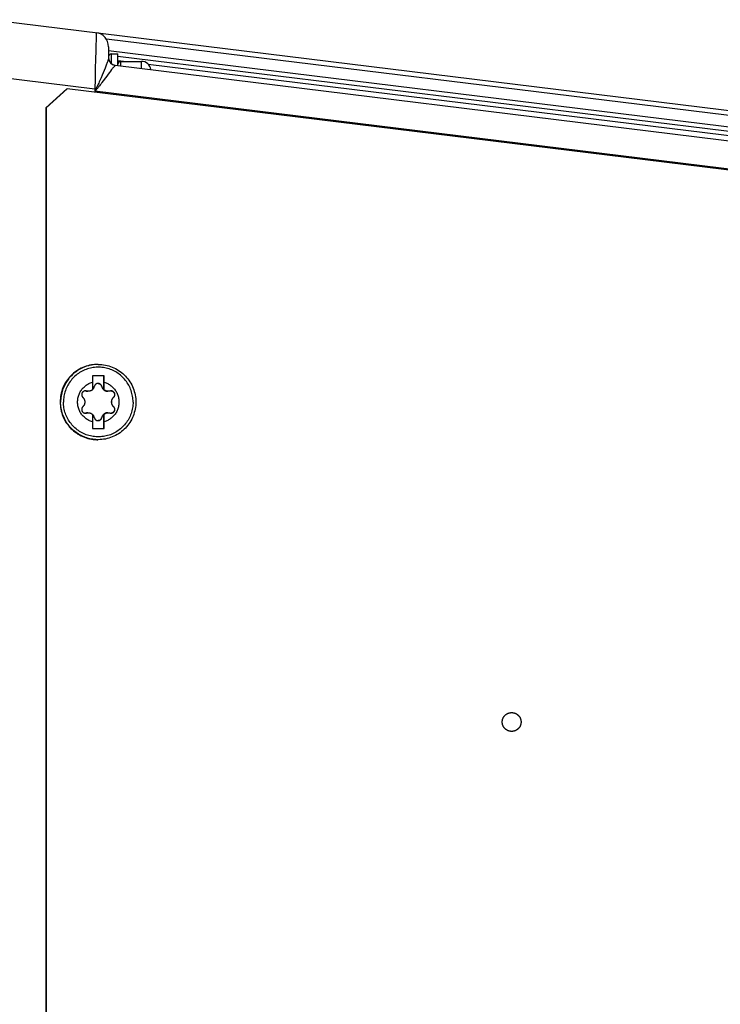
# Model space of a CAD drawing. Extents: x 0 to 594, y 0 to 420.
# Tile 41 of 103: x 279 to 293, y 365 to 386. Entities that reach past the tile are written whole.
import ezdxf

# ---------------------------------------------------------------- set-up
doc = ezdxf.new("R2010")
doc.units = 0
doc.header["$LTSCALE"] = 32.67
doc.layers.get('0').update_dxf_attribs({"linetype": 'CONTINUOUS'})
doc.layers.add('DATUM_AXIS', color=7, linetype='CONTINUOUS')

msp = doc.modelspace()

# ---------------------------------------------------------------- linework, layer by layer
at = {"color": 7, "linetype": 'CONTINUOUS'}
for p, q in [((277.983, 385.895), (305.93, 382.463)), ((280.493, 385.321), (280.493, 385.085)), ((280.493, 385.148), (280.506, 385.146)), ((280.693, 385.123), (304.093, 382.25)), ((280.634, 384.926), (304.093, 382.046))]:
    msp.add_line(p, q, dxfattribs=at)
at = {"color": 9, "linetype": 'CONTINUOUS'}
for p, q in [((280.228, 385.458), (280.225, 385.357)), ((280.229, 385.536), (280.228, 385.458)), ((280.23, 385.578), (280.229, 385.536)), ((280.23, 385.598), (280.23, 385.578)), ((304.005, 382.59), (280.446, 385.483)), ((280.225, 385.357), (280.222, 385.235)), ((280.217, 385.057), (280.211, 384.857)), ((280.222, 385.235), (280.217, 385.057)), ((280.493, 385.24), (304.005, 382.353)), ((280.211, 384.857), (280.205, 384.641)), ((280.42, 384.865), (280.401, 384.818)), ((280.558, 384.833), (280.536, 384.804)), ((280.614, 384.903), (280.602, 384.888)), ((280.63, 384.921), (280.614, 384.903)), ((280.634, 384.926), (280.634, 384.926)), ((280.693, 385.031), (280.875, 385.009)), ((281.332, 384.953), (304.093, 382.158)), ((280.198, 384.416), (278.036, 384.682)), ((280.205, 384.641), (280.198, 384.416)), ((280.357, 384.715), (280.333, 384.659)), ((280.453, 384.695), (280.351, 384.557)), ((280.38, 384.768), (280.357, 384.715)), ((280.401, 384.818), (280.38, 384.768)), ((280.483, 384.735), (280.453, 384.695)), ((280.511, 384.772), (280.483, 384.735)), ((280.536, 384.804), (280.511, 384.772)), ((280.221, 384.416), (280.198, 384.377)), ((280.198, 384.416), (280.198, 384.377)), ((280.221, 384.416), (280.198, 384.416)), ((280.221, 384.416), (280.231, 384.407)), ((280.231, 384.407), (280.198, 384.377)), ((304.093, 381.443), (280.198, 384.377))]:
    msp.add_line(p, q, dxfattribs=at)
for points in [[(280.23, 385.619), (280.23, 385.618), (280.23, 385.616), (280.23, 385.611), (280.23, 385.605), (280.23, 385.598)], [(280.493, 385.085), (280.493, 385.078), (280.492, 385.07), (280.49, 385.061), (280.488, 385.05), (280.484, 385.039), (280.481, 385.026), (280.476, 385.013), (280.471, 384.998), (280.465, 384.982), (280.459, 384.965), (280.452, 384.947), (280.445, 384.928), (280.437, 384.908), (280.429, 384.887), (280.42, 384.865)], [(280.493, 385.085), (280.494, 385.075), (280.495, 385.065), (280.496, 385.055), (280.498, 385.045), (280.501, 385.035), (280.505, 385.026), (280.509, 385.017), (280.513, 385.008), (280.518, 384.999), (280.524, 384.991), (280.53, 384.983), (280.537, 384.975), (280.544, 384.968), (280.552, 384.962), (280.559, 384.955), (280.568, 384.95), (280.577, 384.945), (280.585, 384.94), (280.595, 384.936), (280.604, 384.933), (280.614, 384.93), (280.624, 384.928), (280.634, 384.926)], [(280.602, 384.888), (280.595, 384.879), (280.587, 384.869), (280.578, 384.858), (280.558, 384.833)], [(280.634, 384.926), (280.633, 384.925), (280.632, 384.924), (280.63, 384.921)], [(280.333, 384.659), (280.308, 384.601), (280.295, 384.572), (280.283, 384.545), (280.273, 384.521), (280.263, 384.5), (280.254, 384.482), (280.247, 384.466), (280.239, 384.451), (280.233, 384.438), (280.227, 384.426), (280.221, 384.416)], [(280.351, 384.557), (280.333, 384.533), (280.317, 384.511), (280.302, 384.492), (280.289, 384.475), (280.277, 384.46), (280.266, 384.446), (280.256, 384.434), (280.247, 384.424), (280.239, 384.415), (280.231, 384.407)]]:
    msp.add_lwpolyline(points, dxfattribs=at)
at = {"color": 7, "linetype": 'CONTINUOUS'}
for centre, radius, start, end in [((280.193, 385.321), 0.3, 0, 83), ((280.653, 385.085), 0.16, 180, 263)]:
    msp.add_arc(centre, radius, start, end, dxfattribs=at)
at = {"layer": 'DATUM_AXIS', "color": 7, "linetype": 'CONTINUOUS'}
for p, q in [((280.493, 385.109), (280.493, 385.085)), ((280.553, 385.169), (280.693, 385.169)), ((280.693, 384.919), (280.693, 385.169)), ((280.753, 385.009), (281.193, 385.009)), ((279.157, 384.025), (279.606, 384.422)), ((279.613, 384.422), (279.164, 384.025)), ((279.606, 384.422), (279.613, 384.422)), ((303.309, 381.512), (279.613, 384.422)), ((279.157, 384.025), (279.157, 326.313)), ((279.157, 384.025), (279.164, 384.025)), ((279.164, 384.025), (279.164, 326.313)), ((280.274, 378.569), (280.264, 378.569)), ((280.15, 378.329), (280.15, 378.191)), ((280.4, 378.329), (280.15, 378.329)), ((280.394, 378.028), (280.394, 378.329)), ((280.399, 378.114), (280.4, 378.191)), ((280.4, 378.191), (280.4, 378.329)), ((280.149, 378.031), (280.151, 378.033)), ((280.394, 378.028), (280.399, 378.028)), ((280.399, 378.028), (280.399, 378.114)), ((280.149, 377.51), (280.15, 377.347)), ((280.151, 377.505), (280.149, 377.507)), ((280.394, 377.209), (280.394, 377.51)), ((280.394, 377.51), (280.399, 377.51)), ((280.399, 377.432), (280.399, 377.51)), ((280.15, 377.347), (280.15, 377.209)), ((280.4, 377.347), (280.399, 377.432)), ((280.4, 377.209), (280.4, 377.347)), ((280.15, 377.209), (280.4, 377.209)), ((280.274, 376.969), (280.264, 376.969))]:
    msp.add_line(p, q, dxfattribs=at)
at = {"layer": 'DATUM_AXIS', "color": 9, "linetype": 'CONTINUOUS'}
for p, q in [((280.553, 384.96), (280.553, 385.169)), ((280.753, 384.912), (280.753, 385.009)), ((281.193, 384.858), (281.193, 385.009)), ((280.023, 378.003), (280.017, 378.003)), ((280.346, 378.104), (280.345, 378.104)), ((280.602, 377.87), (280.596, 377.87)), ((280.023, 377.535), (280.017, 377.535)), ((280.602, 377.668), (280.596, 377.668)), ((280.346, 377.434), (280.345, 377.434))]:
    msp.add_line(p, q, dxfattribs=at)
at = {"layer": 'DATUM_AXIS', "color": 7, "linetype": 'CONTINUOUS'}
for points in [[(280.264, 378.569), (280.244, 378.569), (280.206, 378.567), (280.167, 378.563), (280.129, 378.557), (280.091, 378.55), (280.054, 378.541), (280.017, 378.53), (279.98, 378.517), (279.944, 378.502), (279.909, 378.486), (279.875, 378.468), (279.842, 378.448), (279.809, 378.427), (279.778, 378.405), (279.748, 378.38), (279.719, 378.355), (279.691, 378.328), (279.665, 378.299), (279.64, 378.27), (279.617, 378.239), (279.595, 378.207), (279.574, 378.174), (279.556, 378.141), (279.538, 378.106), (279.523, 378.071), (279.509, 378.034), (279.497, 377.998), (279.487, 377.96), (279.479, 377.923), (279.472, 377.884), (279.468, 377.846), (279.465, 377.808), (279.464, 377.769)], [(280.274, 378.569), (280.312, 378.568), (280.35, 378.565), (280.387, 378.561), (280.425, 378.554), (280.462, 378.546), (280.499, 378.537), (280.535, 378.525), (280.571, 378.512), (280.606, 378.497), (280.64, 378.48), (280.674, 378.462), (280.706, 378.442), (280.738, 378.421), (280.768, 378.398), (280.797, 378.374), (280.826, 378.348), (280.852, 378.321), (280.878, 378.293), (280.902, 378.263), (280.925, 378.233), (280.946, 378.201), (280.966, 378.169), (280.985, 378.135), (281.001, 378.101), (281.016, 378.066), (281.029, 378.031), (281.041, 377.994), (281.051, 377.958), (281.059, 377.92), (281.065, 377.883), (281.07, 377.845), (281.073, 377.807), (281.073, 377.769)], [(280.15, 377.347), (280.13, 377.353), (280.11, 377.361), (280.091, 377.369), (280.072, 377.378), (280.054, 377.388), (280.036, 377.399), (280.019, 377.411), (280.002, 377.424), (279.986, 377.437), (279.971, 377.451), (279.956, 377.466), (279.942, 377.481), (279.928, 377.497), (279.916, 377.514), (279.904, 377.531), (279.893, 377.549), (279.883, 377.568), (279.874, 377.586), (279.866, 377.606), (279.859, 377.625), (279.852, 377.645), (279.847, 377.665), (279.843, 377.686), (279.839, 377.706), (279.837, 377.727), (279.835, 377.748), (279.835, 377.769), (279.835, 377.79), (279.837, 377.811), (279.839, 377.831), (279.843, 377.852), (279.847, 377.872), (279.852, 377.893), (279.859, 377.913), (279.866, 377.932), (279.874, 377.951), (279.883, 377.97), (279.893, 377.989), (279.904, 378.006), (279.916, 378.024), (279.928, 378.04), (279.942, 378.057), (279.956, 378.072), (279.971, 378.087), (279.986, 378.101), (280.002, 378.114), (280.019, 378.127), (280.036, 378.139), (280.054, 378.15), (280.072, 378.16), (280.091, 378.169), (280.11, 378.177), (280.13, 378.184), (280.15, 378.191)], [(280.15, 378.191), (280.149, 378.159), (280.149, 378.028)], [(280.269, 378.164), (280.267, 378.164), (280.261, 378.163), (280.255, 378.163), (280.25, 378.161), (280.244, 378.16), (280.239, 378.158), (280.234, 378.155), (280.229, 378.153), (280.224, 378.15), (280.219, 378.146), (280.215, 378.142), (280.211, 378.138), (280.207, 378.134), (280.204, 378.129), (280.201, 378.125), (280.198, 378.12), (280.196, 378.114), (280.194, 378.109), (280.193, 378.104)], [(280.346, 378.104), (280.345, 378.109), (280.343, 378.114), (280.34, 378.12), (280.338, 378.125), (280.335, 378.129), (280.331, 378.134), (280.328, 378.138), (280.324, 378.142), (280.319, 378.146), (280.315, 378.15), (280.31, 378.153), (280.305, 378.155), (280.3, 378.158), (280.295, 378.16), (280.289, 378.161), (280.284, 378.163), (280.278, 378.163), (280.272, 378.164), (280.269, 378.164)], [(280.269, 378.164), (280.274, 378.164), (280.279, 378.163), (280.284, 378.162), (280.29, 378.161), (280.295, 378.159), (280.3, 378.158), (280.305, 378.155), (280.309, 378.153), (280.314, 378.15), (280.318, 378.146), (280.322, 378.143), (280.326, 378.139), (280.33, 378.135), (280.333, 378.13), (280.336, 378.125), (280.339, 378.12), (280.341, 378.115), (280.343, 378.109), (280.345, 378.104)], [(280.4, 378.191), (280.419, 378.184), (280.439, 378.177), (280.458, 378.169), (280.477, 378.16), (280.495, 378.15), (280.513, 378.139), (280.53, 378.127), (280.547, 378.114), (280.563, 378.101), (280.579, 378.087), (280.593, 378.072), (280.607, 378.057), (280.621, 378.04), (280.633, 378.024), (280.645, 378.006), (280.656, 377.989), (280.666, 377.97), (280.675, 377.951), (280.683, 377.932), (280.69, 377.913), (280.697, 377.893), (280.702, 377.872), (280.707, 377.852), (280.71, 377.831), (280.713, 377.811), (280.714, 377.79), (280.715, 377.769), (280.714, 377.748), (280.713, 377.727), (280.71, 377.706), (280.707, 377.686), (280.702, 377.665), (280.697, 377.645), (280.69, 377.625), (280.683, 377.606), (280.675, 377.586), (280.666, 377.568), (280.656, 377.549), (280.645, 377.531), (280.633, 377.514), (280.621, 377.497), (280.607, 377.481), (280.593, 377.466), (280.579, 377.451), (280.563, 377.437), (280.547, 377.424), (280.53, 377.411), (280.513, 377.399), (280.495, 377.388), (280.477, 377.378), (280.458, 377.369), (280.439, 377.361), (280.419, 377.353), (280.4, 377.347)], [(280, 378.006), (280, 378.006), (279.994, 378.006), (279.988, 378.005), (279.982, 378.004), (279.977, 378.002), (279.972, 378), (279.966, 377.998), (279.961, 377.996), (279.957, 377.993), (279.952, 377.989), (279.948, 377.986), (279.944, 377.982), (279.94, 377.978), (279.937, 377.973), (279.934, 377.969), (279.931, 377.964), (279.928, 377.959), (279.926, 377.954), (279.925, 377.949), (279.923, 377.943), (279.922, 377.938), (279.922, 377.932), (279.922, 377.927), (279.922, 377.921), (279.922, 377.915), (279.923, 377.91), (279.925, 377.904), (279.927, 377.899), (279.929, 377.893), (279.932, 377.888), (279.935, 377.883), (279.938, 377.878), (279.942, 377.874), (279.946, 377.87)], [(280, 378.006), (280.005, 378.005), (280.011, 378.004), (280.017, 378.003)], [(280.023, 378.003), (280.017, 378.004), (280.011, 378.005), (280.005, 378.006), (280, 378.006)], [(280.017, 378.003), (280.025, 378.001), (280.032, 377.999), (280.039, 377.998), (280.046, 377.997), (280.053, 377.997), (280.056, 377.997)], [(280.062, 377.997), (280.056, 377.997), (280.05, 377.998), (280.043, 377.998), (280.037, 377.999), (280.03, 378.001), (280.023, 378.003)], [(280.149, 378.028), (280.144, 378.024), (280.139, 378.02), (280.133, 378.017), (280.128, 378.014), (280.122, 378.011), (280.117, 378.008), (280.111, 378.006), (280.105, 378.004), (280.099, 378.002), (280.093, 378.001), (280.087, 377.999), (280.081, 377.998), (280.075, 377.998), (280.069, 377.997), (280.063, 377.997), (280.062, 377.997)], [(280.151, 378.033), (280.157, 378.039), (280.162, 378.045), (280.168, 378.051), (280.173, 378.058), (280.177, 378.065), (280.181, 378.072), (280.185, 378.08), (280.188, 378.088), (280.19, 378.096), (280.193, 378.104)], [(280.345, 378.104), (280.347, 378.096), (280.349, 378.088), (280.352, 378.082), (280.355, 378.075), (280.358, 378.069), (280.361, 378.063), (280.365, 378.058), (280.368, 378.053), (280.372, 378.048), (280.376, 378.044), (280.38, 378.039), (280.384, 378.035), (280.389, 378.031), (280.393, 378.027), (280.398, 378.024), (280.403, 378.02), (280.407, 378.017), (280.413, 378.014), (280.418, 378.012), (280.423, 378.009), (280.428, 378.007), (280.434, 378.005), (280.44, 378.003), (280.445, 378.001), (280.451, 378), (280.457, 377.999), (280.463, 377.998), (280.47, 377.997), (280.476, 377.997), (280.48, 377.997)], [(280.346, 378.104), (280.348, 378.096), (280.351, 378.088), (280.354, 378.08), (280.358, 378.072), (280.362, 378.065), (280.366, 378.058), (280.371, 378.051), (280.376, 378.045), (280.382, 378.039), (280.388, 378.033), (280.394, 378.028)], [(280.486, 377.997), (280.485, 377.997), (280.478, 377.997), (280.472, 377.998), (280.466, 377.998), (280.46, 377.999), (280.454, 378.001), (280.448, 378.002), (280.442, 378.004), (280.436, 378.006), (280.43, 378.008), (280.425, 378.011), (280.419, 378.014), (280.414, 378.017), (280.409, 378.02), (280.403, 378.024), (280.399, 378.028)], [(280.525, 378.003), (280.518, 378.001), (280.511, 377.999), (280.504, 377.998), (280.498, 377.998), (280.491, 377.997), (280.486, 377.997)], [(280.548, 378.006), (280.543, 378.006), (280.537, 378.005), (280.531, 378.004), (280.525, 378.003)], [(280.602, 377.87), (280.606, 377.874), (280.61, 377.878), (280.613, 377.883), (280.616, 377.888), (280.619, 377.893), (280.621, 377.899), (280.623, 377.904), (280.625, 377.91), (280.626, 377.915), (280.627, 377.921), (280.627, 377.927), (280.627, 377.932), (280.626, 377.938), (280.625, 377.943), (280.624, 377.949), (280.622, 377.954), (280.62, 377.959), (280.618, 377.964), (280.615, 377.969), (280.612, 377.973), (280.608, 377.978), (280.605, 377.982), (280.601, 377.986), (280.596, 377.989), (280.592, 377.993), (280.587, 377.996), (280.582, 377.998), (280.577, 378), (280.571, 378.002), (280.566, 378.004), (280.56, 378.005), (280.554, 378.006), (280.549, 378.006), (280.548, 378.006)], [(280.549, 378.006), (280.554, 378.005), (280.56, 378.004), (280.565, 378.002), (280.571, 378.001), (280.576, 377.998), (280.581, 377.996), (280.585, 377.993), (280.59, 377.99), (280.594, 377.987), (280.598, 377.983), (280.601, 377.979), (280.605, 377.975), (280.608, 377.971), (280.611, 377.966), (280.613, 377.962), (280.615, 377.957), (280.617, 377.952), (280.619, 377.947), (280.62, 377.942), (280.621, 377.936), (280.621, 377.931), (280.621, 377.926), (280.621, 377.92), (280.62, 377.915), (280.619, 377.909), (280.618, 377.904), (280.616, 377.898), (280.613, 377.893), (280.611, 377.888), (280.608, 377.883), (280.604, 377.879), (280.6, 377.874), (280.596, 377.87)], [(279.464, 377.769), (279.465, 377.73), (279.468, 377.692), (279.472, 377.653), (279.479, 377.615), (279.487, 377.577), (279.497, 377.54), (279.509, 377.503), (279.523, 377.467), (279.538, 377.432), (279.556, 377.397), (279.574, 377.363), (279.595, 377.33), (279.617, 377.299), (279.64, 377.268), (279.665, 377.238), (279.691, 377.21), (279.719, 377.183), (279.748, 377.157), (279.778, 377.133), (279.809, 377.111), (279.842, 377.089), (279.875, 377.07), (279.909, 377.052), (279.944, 377.035), (279.98, 377.021), (280.017, 377.008), (280.054, 376.997), (280.091, 376.988), (280.129, 376.98), (280.167, 376.975), (280.206, 376.971), (280.244, 376.969), (280.264, 376.969)], [(279.946, 377.87), (279.951, 377.864), (279.956, 377.859), (279.961, 377.853), (279.965, 377.847), (279.968, 377.842), (279.972, 377.836), (279.975, 377.83), (279.977, 377.824), (279.98, 377.818), (279.982, 377.813), (279.983, 377.806), (279.985, 377.8), (279.986, 377.794), (279.987, 377.788), (279.988, 377.782), (279.988, 377.775), (279.989, 377.769), (279.988, 377.763), (279.988, 377.756), (279.987, 377.75), (279.986, 377.744), (279.985, 377.737), (279.983, 377.731), (279.982, 377.725), (279.98, 377.719), (279.977, 377.713), (279.975, 377.708), (279.972, 377.702), (279.968, 377.696), (279.965, 377.69), (279.961, 377.685), (279.956, 377.679), (279.951, 377.674), (279.946, 377.668)], [(281.073, 377.769), (281.073, 377.731), (281.07, 377.693), (281.065, 377.655), (281.059, 377.618), (281.051, 377.58), (281.041, 377.544), (281.029, 377.507), (281.016, 377.472), (281.001, 377.437), (280.985, 377.402), (280.966, 377.369), (280.946, 377.336), (280.925, 377.305), (280.902, 377.274), (280.878, 377.245), (280.852, 377.217), (280.826, 377.19), (280.797, 377.164), (280.768, 377.14), (280.738, 377.117), (280.706, 377.096), (280.674, 377.076), (280.64, 377.058), (280.606, 377.041), (280.571, 377.026), (280.535, 377.013), (280.499, 377.001), (280.462, 376.991), (280.425, 376.983), (280.387, 376.977), (280.35, 376.973), (280.312, 376.97), (280.274, 376.969)], [(280.596, 377.87), (280.591, 377.864), (280.586, 377.859), (280.581, 377.853), (280.577, 377.848), (280.574, 377.842), (280.57, 377.837), (280.568, 377.831), (280.565, 377.826), (280.562, 377.82), (280.56, 377.815), (280.559, 377.809), (280.557, 377.804), (280.556, 377.798), (280.554, 377.792), (280.554, 377.786), (280.553, 377.781), (280.553, 377.775), (280.552, 377.769)], [(280.552, 377.769), (280.553, 377.763), (280.553, 377.757), (280.554, 377.751), (280.554, 377.746), (280.556, 377.74), (280.557, 377.734), (280.559, 377.729), (280.56, 377.723), (280.562, 377.717), (280.565, 377.712), (280.568, 377.706), (280.57, 377.701), (280.574, 377.695), (280.577, 377.69), (280.581, 377.684), (280.586, 377.679), (280.591, 377.674), (280.596, 377.668)], [(280.602, 377.668), (280.597, 377.674), (280.592, 377.679), (280.587, 377.685), (280.583, 377.69), (280.579, 377.696), (280.576, 377.702), (280.573, 377.708), (280.57, 377.713), (280.568, 377.719), (280.566, 377.725), (280.564, 377.731), (280.562, 377.737), (280.561, 377.744), (280.56, 377.75), (280.559, 377.756), (280.559, 377.763), (280.559, 377.769), (280.559, 377.775), (280.559, 377.782), (280.56, 377.788), (280.561, 377.794), (280.562, 377.8), (280.564, 377.806), (280.566, 377.813), (280.568, 377.818), (280.57, 377.824), (280.573, 377.83), (280.576, 377.836), (280.579, 377.842), (280.583, 377.847), (280.587, 377.853), (280.592, 377.859), (280.597, 377.864), (280.602, 377.87)], [(279.946, 377.668), (279.942, 377.664), (279.938, 377.659), (279.935, 377.655), (279.932, 377.65), (279.929, 377.644), (279.927, 377.639), (279.925, 377.634), (279.923, 377.628), (279.922, 377.623), (279.922, 377.617), (279.922, 377.611), (279.922, 377.606), (279.922, 377.6), (279.923, 377.595), (279.925, 377.589), (279.926, 377.584), (279.928, 377.579), (279.931, 377.574), (279.934, 377.569), (279.937, 377.564), (279.94, 377.56), (279.944, 377.556), (279.948, 377.552), (279.952, 377.549), (279.957, 377.545), (279.961, 377.542), (279.966, 377.54), (279.972, 377.537), (279.977, 377.536), (279.982, 377.534), (279.988, 377.533), (279.994, 377.532), (280, 377.532), (280, 377.532)], [(280.017, 377.535), (280.011, 377.534), (280.005, 377.533), (280, 377.532)], [(280, 377.532), (280.005, 377.532), (280.011, 377.533), (280.017, 377.534), (280.023, 377.535)], [(280.056, 377.541), (280.053, 377.541), (280.046, 377.54), (280.039, 377.54), (280.032, 377.539), (280.025, 377.537), (280.017, 377.535)], [(280.023, 377.535), (280.03, 377.537), (280.037, 377.538), (280.043, 377.54), (280.05, 377.54), (280.056, 377.541), (280.062, 377.541)], [(280.062, 377.541), (280.063, 377.541), (280.069, 377.541), (280.075, 377.54), (280.081, 377.539), (280.087, 377.538), (280.093, 377.537), (280.099, 377.536), (280.105, 377.534), (280.111, 377.532), (280.117, 377.529), (280.122, 377.527), (280.128, 377.524), (280.133, 377.521), (280.139, 377.517), (280.144, 377.514), (280.149, 377.51)], [(280.193, 377.434), (280.19, 377.442), (280.188, 377.45), (280.185, 377.458), (280.181, 377.465), (280.177, 377.473), (280.173, 377.48), (280.168, 377.486), (280.162, 377.493), (280.157, 377.499), (280.151, 377.505)], [(280.48, 377.541), (280.476, 377.541), (280.47, 377.54), (280.463, 377.54), (280.457, 377.539), (280.451, 377.538), (280.445, 377.536), (280.44, 377.535), (280.434, 377.533), (280.428, 377.531), (280.423, 377.529), (280.418, 377.526), (280.413, 377.524), (280.407, 377.521), (280.403, 377.517), (280.398, 377.514), (280.393, 377.511), (280.389, 377.507), (280.384, 377.503), (280.38, 377.499), (280.376, 377.494), (280.372, 377.49), (280.368, 377.485), (280.365, 377.48), (280.361, 377.474), (280.358, 377.469), (280.355, 377.463), (280.352, 377.456), (280.349, 377.449), (280.347, 377.442), (280.345, 377.434)], [(280.394, 377.51), (280.388, 377.505), (280.382, 377.499), (280.376, 377.493), (280.371, 377.486), (280.366, 377.48), (280.362, 377.473), (280.358, 377.465), (280.354, 377.458), (280.351, 377.45), (280.348, 377.442), (280.346, 377.434)], [(280.399, 377.51), (280.403, 377.514), (280.409, 377.517), (280.414, 377.521), (280.419, 377.524), (280.425, 377.527), (280.431, 377.529), (280.436, 377.532), (280.442, 377.534), (280.448, 377.536), (280.454, 377.537), (280.46, 377.538), (280.466, 377.539), (280.472, 377.54), (280.479, 377.541), (280.485, 377.541), (280.486, 377.541)], [(280.486, 377.541), (280.491, 377.541), (280.498, 377.54), (280.504, 377.54), (280.511, 377.538), (280.518, 377.537), (280.525, 377.535)], [(280.525, 377.535), (280.531, 377.534), (280.537, 377.533), (280.543, 377.532), (280.548, 377.532)], [(280.548, 377.532), (280.549, 377.532), (280.554, 377.532), (280.56, 377.533), (280.566, 377.534), (280.571, 377.536), (280.577, 377.537), (280.582, 377.54), (280.587, 377.542), (280.592, 377.545), (280.596, 377.549), (280.601, 377.552), (280.605, 377.556), (280.608, 377.56), (280.612, 377.564), (280.615, 377.569), (280.618, 377.574), (280.62, 377.579), (280.622, 377.584), (280.624, 377.589), (280.625, 377.595), (280.626, 377.6), (280.627, 377.606), (280.627, 377.611), (280.627, 377.617), (280.626, 377.623), (280.625, 377.628), (280.623, 377.634), (280.621, 377.639), (280.619, 377.644), (280.616, 377.65), (280.613, 377.655), (280.61, 377.659), (280.606, 377.664), (280.602, 377.668)], [(280.596, 377.668), (280.6, 377.664), (280.604, 377.659), (280.608, 377.655), (280.611, 377.65), (280.613, 377.645), (280.616, 377.639), (280.618, 377.634), (280.619, 377.629), (280.62, 377.623), (280.621, 377.618), (280.621, 377.612), (280.621, 377.607), (280.621, 377.601), (280.62, 377.596), (280.619, 377.591), (280.617, 377.586), (280.615, 377.581), (280.613, 377.576), (280.611, 377.571), (280.608, 377.567), (280.605, 377.563), (280.601, 377.559), (280.598, 377.555), (280.594, 377.551), (280.59, 377.548), (280.585, 377.545), (280.581, 377.542), (280.576, 377.539), (280.571, 377.537), (280.565, 377.535), (280.56, 377.534), (280.554, 377.533), (280.549, 377.532)], [(280.193, 377.434), (280.194, 377.429), (280.196, 377.423), (280.198, 377.418), (280.201, 377.413), (280.204, 377.408), (280.207, 377.404), (280.211, 377.4), (280.215, 377.395), (280.219, 377.392), (280.224, 377.388), (280.229, 377.385), (280.234, 377.382), (280.239, 377.38), (280.244, 377.378), (280.25, 377.376), (280.255, 377.375), (280.261, 377.374), (280.267, 377.374), (280.269, 377.374)], [(280.345, 377.434), (280.343, 377.429), (280.341, 377.423), (280.339, 377.418), (280.336, 377.413), (280.333, 377.408), (280.33, 377.403), (280.326, 377.399), (280.322, 377.395), (280.318, 377.391), (280.314, 377.388), (280.309, 377.385), (280.305, 377.383), (280.3, 377.38), (280.295, 377.378), (280.29, 377.377), (280.284, 377.376), (280.279, 377.375), (280.274, 377.374), (280.269, 377.374)], [(280.269, 377.374), (280.272, 377.374), (280.278, 377.374), (280.284, 377.375), (280.289, 377.376), (280.295, 377.378), (280.3, 377.38), (280.305, 377.382), (280.31, 377.385), (280.315, 377.388), (280.319, 377.392), (280.324, 377.395), (280.328, 377.4), (280.331, 377.404), (280.335, 377.408), (280.338, 377.413), (280.34, 377.418), (280.343, 377.423), (280.345, 377.429), (280.346, 377.434)], [(289.062, 370.769), (289.06, 370.769), (289.057, 370.769), (289.054, 370.769), (289.051, 370.769), (289.048, 370.769), (289.045, 370.77), (289.043, 370.77), (289.04, 370.77), (289.037, 370.771), (289.034, 370.771), (289.031, 370.771), (289.029, 370.772), (289.026, 370.772), (289.023, 370.773), (289.02, 370.773), (289.018, 370.774), (289.015, 370.775), (289.012, 370.775), (289.009, 370.776), (289.007, 370.777), (289.004, 370.778), (289.001, 370.779), (288.999, 370.779), (288.996, 370.78), (288.993, 370.781), (288.991, 370.782), (288.988, 370.783), (288.985, 370.784), (288.983, 370.786), (288.98, 370.787), (288.978, 370.788), (288.975, 370.789), (288.972, 370.79), (288.97, 370.792), (288.967, 370.793), (288.965, 370.794), (288.962, 370.796), (288.96, 370.797), (288.958, 370.799), (288.955, 370.8), (288.953, 370.802), (288.95, 370.803), (288.948, 370.805), (288.946, 370.806), (288.944, 370.808), (288.941, 370.81), (288.939, 370.812), (288.937, 370.813), (288.935, 370.815), (288.932, 370.817), (288.93, 370.819), (288.928, 370.821), (288.926, 370.823), (288.924, 370.825), (288.922, 370.826), (288.92, 370.828), (288.918, 370.831), (288.916, 370.833), (288.914, 370.835), (288.912, 370.837), (288.91, 370.839), (288.909, 370.841), (288.907, 370.843), (288.905, 370.845), (288.903, 370.848), (288.902, 370.85), (288.9, 370.852), (288.898, 370.855), (288.897, 370.857), (288.895, 370.859), (288.894, 370.862), (288.892, 370.864), (288.891, 370.866), (288.889, 370.869), (288.888, 370.871), (288.887, 370.874), (288.885, 370.876), (288.884, 370.879), (288.883, 370.881), (288.881, 370.884), (288.88, 370.887), (288.879, 370.889), (288.878, 370.892), (288.877, 370.894), (288.876, 370.897), (288.875, 370.9), (288.874, 370.902), (288.873, 370.905), (288.872, 370.908), (288.871, 370.91), (288.87, 370.913), (288.87, 370.916), (288.869, 370.919), (288.868, 370.921), (288.868, 370.924), (288.867, 370.927), (288.866, 370.93), (288.866, 370.932), (288.865, 370.935), (288.865, 370.938), (288.864, 370.941), (288.864, 370.944), (288.864, 370.946), (288.863, 370.949), (288.863, 370.952), (288.863, 370.955), (288.863, 370.958), (288.863, 370.96), (288.863, 370.963), (288.863, 370.966), (288.862, 370.969), (288.863, 370.972), (288.863, 370.975), (288.863, 370.977), (288.863, 370.98), (288.863, 370.983), (288.863, 370.986), (288.863, 370.989), (288.864, 370.992), (288.864, 370.994), (288.864, 370.997), (288.865, 371), (288.865, 371.003), (288.866, 371.005), (288.866, 371.008), (288.867, 371.011), (288.868, 371.014), (288.868, 371.017), (288.869, 371.019), (288.87, 371.022), (288.87, 371.025), (288.871, 371.027), (288.872, 371.03), (288.873, 371.033), (288.874, 371.036), (288.875, 371.038), (288.876, 371.041), (288.877, 371.043), (288.878, 371.046), (288.879, 371.049), (288.88, 371.051), (288.881, 371.054), (288.883, 371.056), (288.884, 371.059), (288.885, 371.061), (288.887, 371.064), (288.888, 371.066), (288.889, 371.069), (288.891, 371.071), (288.892, 371.074), (288.894, 371.076), (288.895, 371.079), (288.897, 371.081), (288.898, 371.083), (288.9, 371.086), (288.902, 371.088), (288.903, 371.09), (288.905, 371.092), (288.907, 371.095), (288.909, 371.097), (288.91, 371.099), (288.912, 371.101), (288.914, 371.103), (288.916, 371.105), (288.918, 371.107), (288.92, 371.109), (288.922, 371.111), (288.924, 371.113), (288.926, 371.115), (288.928, 371.117), (288.93, 371.119), (288.932, 371.121), (288.935, 371.123), (288.937, 371.125), (288.939, 371.126), (288.941, 371.128), (288.944, 371.13), (288.946, 371.131), (288.948, 371.133), (288.95, 371.135), (288.953, 371.136), (288.955, 371.138), (288.958, 371.139), (288.96, 371.141), (288.962, 371.142), (288.965, 371.144), (288.967, 371.145), (288.97, 371.146), (288.972, 371.147), (288.975, 371.149), (288.978, 371.15), (288.98, 371.151), (288.983, 371.152), (288.985, 371.153), (288.988, 371.154), (288.991, 371.156), (288.993, 371.157), (288.996, 371.157), (288.999, 371.158)], [(288.999, 371.158), (289.001, 371.159), (289.004, 371.16), (289.007, 371.161), (289.009, 371.162), (289.012, 371.162), (289.015, 371.163), (289.018, 371.164), (289.02, 371.164), (289.023, 371.165), (289.026, 371.166), (289.029, 371.166), (289.031, 371.166), (289.034, 371.167), (289.037, 371.167), (289.04, 371.168), (289.043, 371.168), (289.045, 371.168), (289.048, 371.168), (289.051, 371.169), (289.054, 371.169), (289.057, 371.169), (289.06, 371.169), (289.062, 371.169)], [(289.062, 371.169), (289.065, 371.169), (289.068, 371.169), (289.071, 371.169), (289.074, 371.169), (289.077, 371.168), (289.079, 371.168), (289.082, 371.168), (289.085, 371.168), (289.088, 371.167), (289.091, 371.167), (289.093, 371.166), (289.096, 371.166), (289.099, 371.166), (289.102, 371.165), (289.105, 371.164), (289.107, 371.164), (289.11, 371.163), (289.113, 371.162), (289.116, 371.162), (289.118, 371.161), (289.121, 371.16), (289.124, 371.159), (289.126, 371.158), (289.129, 371.157), (289.132, 371.157), (289.134, 371.156), (289.137, 371.154), (289.14, 371.153), (289.142, 371.152), (289.145, 371.151), (289.147, 371.15), (289.15, 371.149), (289.152, 371.147), (289.155, 371.146), (289.157, 371.145), (289.16, 371.144), (289.162, 371.142), (289.165, 371.141), (289.167, 371.139), (289.17, 371.138), (289.172, 371.136), (289.174, 371.135), (289.177, 371.133), (289.179, 371.131), (289.181, 371.13), (289.184, 371.128), (289.186, 371.126), (289.188, 371.125), (289.19, 371.123), (289.192, 371.121), (289.195, 371.119), (289.197, 371.117), (289.199, 371.115), (289.201, 371.113), (289.203, 371.111), (289.205, 371.109), (289.207, 371.107), (289.209, 371.105), (289.211, 371.103), (289.213, 371.101), (289.214, 371.099), (289.216, 371.097), (289.218, 371.095), (289.22, 371.092), (289.222, 371.09), (289.223, 371.088), (289.225, 371.086), (289.227, 371.083), (289.228, 371.081), (289.23, 371.079), (289.231, 371.076), (289.233, 371.074), (289.234, 371.071), (289.236, 371.069), (289.237, 371.066), (289.238, 371.064), (289.24, 371.061), (289.241, 371.059), (289.242, 371.056), (289.243, 371.054), (289.245, 371.051), (289.246, 371.049), (289.247, 371.046), (289.248, 371.043), (289.249, 371.041), (289.25, 371.038), (289.251, 371.036), (289.252, 371.033), (289.253, 371.03), (289.254, 371.027), (289.254, 371.025), (289.255, 371.022), (289.256, 371.019), (289.257, 371.017), (289.257, 371.014), (289.258, 371.011), (289.259, 371.008), (289.259, 371.005), (289.26, 371.003), (289.26, 371), (289.26, 370.997), (289.261, 370.994), (289.261, 370.992), (289.261, 370.989), (289.262, 370.986), (289.262, 370.983), (289.262, 370.98), (289.262, 370.977), (289.262, 370.975), (289.262, 370.972), (289.262, 370.969), (289.262, 370.966), (289.262, 370.963), (289.262, 370.96), (289.262, 370.958), (289.262, 370.955), (289.262, 370.952), (289.261, 370.949), (289.261, 370.946), (289.261, 370.944), (289.26, 370.941), (289.26, 370.938), (289.26, 370.935), (289.259, 370.932), (289.259, 370.93), (289.258, 370.927), (289.257, 370.924), (289.257, 370.921), (289.256, 370.919), (289.255, 370.916), (289.254, 370.913), (289.254, 370.91), (289.253, 370.908), (289.252, 370.905), (289.251, 370.902), (289.25, 370.9), (289.249, 370.897), (289.248, 370.894), (289.247, 370.892), (289.246, 370.889), (289.245, 370.887), (289.243, 370.884), (289.242, 370.881), (289.241, 370.879), (289.24, 370.876), (289.238, 370.874), (289.237, 370.871), (289.236, 370.869), (289.234, 370.866), (289.233, 370.864), (289.231, 370.862), (289.23, 370.859), (289.228, 370.857), (289.227, 370.855), (289.225, 370.852), (289.223, 370.85), (289.222, 370.848), (289.22, 370.845), (289.218, 370.843), (289.216, 370.841), (289.214, 370.839), (289.213, 370.837), (289.211, 370.835), (289.209, 370.833), (289.207, 370.831), (289.205, 370.828), (289.203, 370.826), (289.201, 370.825), (289.199, 370.823), (289.197, 370.821), (289.195, 370.819), (289.192, 370.817), (289.19, 370.815), (289.188, 370.813), (289.186, 370.812), (289.184, 370.81), (289.181, 370.808), (289.179, 370.806), (289.177, 370.805), (289.174, 370.803), (289.172, 370.802), (289.17, 370.8), (289.167, 370.799), (289.165, 370.797), (289.162, 370.796), (289.16, 370.794), (289.157, 370.793), (289.155, 370.792), (289.152, 370.79), (289.15, 370.789), (289.147, 370.788), (289.145, 370.787), (289.142, 370.786), (289.14, 370.784), (289.137, 370.783), (289.134, 370.782), (289.132, 370.781), (289.129, 370.78), (289.126, 370.779)], [(289.126, 370.779), (289.124, 370.779), (289.121, 370.778), (289.118, 370.777), (289.116, 370.776), (289.113, 370.775), (289.11, 370.775), (289.107, 370.774), (289.105, 370.773), (289.102, 370.773), (289.099, 370.772), (289.096, 370.772), (289.093, 370.771), (289.091, 370.771), (289.088, 370.771), (289.085, 370.77), (289.082, 370.77), (289.079, 370.77), (289.077, 370.769), (289.074, 370.769), (289.071, 370.769), (289.068, 370.769), (289.065, 370.769), (289.062, 370.769)]]:
    msp.add_lwpolyline(points, dxfattribs=at)
at = {"layer": 'DATUM_AXIS', "color": 9, "linetype": 'CONTINUOUS'}
for points in [[(280.274, 378.569), (280.257, 378.569), (280.225, 378.567), (280.192, 378.565), (280.16, 378.561), (280.128, 378.555), (280.096, 378.549), (280.064, 378.541), (280.033, 378.532), (280.002, 378.521), (279.971, 378.51), (279.941, 378.497), (279.912, 378.482), (279.883, 378.467), (279.855, 378.451), (279.827, 378.433), (279.801, 378.414), (279.775, 378.394), (279.75, 378.374), (279.726, 378.352), (279.702, 378.329), (279.68, 378.305), (279.659, 378.28), (279.638, 378.255), (279.619, 378.229), (279.601, 378.201), (279.584, 378.174), (279.568, 378.145), (279.553, 378.116), (279.539, 378.086), (279.527, 378.056), (279.516, 378.025), (279.506, 377.994), (279.498, 377.963), (279.49, 377.931), (279.484, 377.899), (279.48, 377.867), (279.476, 377.834), (279.474, 377.802), (279.474, 377.769)], [(281.015, 377.769), (281.014, 377.8), (281.012, 377.83), (281.009, 377.861), (281.004, 377.892), (280.998, 377.922), (280.991, 377.952), (280.983, 377.982), (280.973, 378.012), (280.963, 378.041), (280.951, 378.07), (280.938, 378.098), (280.923, 378.125), (280.908, 378.152), (280.891, 378.178), (280.873, 378.204), (280.855, 378.228), (280.835, 378.252), (280.814, 378.275), (280.792, 378.297), (280.77, 378.319), (280.746, 378.339), (280.722, 378.358), (280.697, 378.376), (280.671, 378.394), (280.645, 378.41), (280.618, 378.425), (280.59, 378.438), (280.561, 378.451), (280.533, 378.462), (280.503, 378.473), (280.474, 378.482), (280.444, 378.489), (280.413, 378.496), (280.383, 378.501), (280.352, 378.505), (280.321, 378.507), (280.29, 378.509), (280.259, 378.509), (280.228, 378.507), (280.197, 378.505), (280.166, 378.501), (280.136, 378.496), (280.106, 378.489), (280.076, 378.482), (280.046, 378.473), (280.017, 378.462), (279.988, 378.451), (279.959, 378.438), (279.932, 378.425), (279.905, 378.41), (279.878, 378.394), (279.852, 378.376), (279.827, 378.358), (279.803, 378.339), (279.779, 378.319), (279.757, 378.297), (279.735, 378.275), (279.714, 378.252), (279.695, 378.228), (279.676, 378.204), (279.658, 378.178), (279.642, 378.152), (279.626, 378.125), (279.612, 378.098), (279.599, 378.07), (279.587, 378.041), (279.576, 378.012), (279.566, 377.982), (279.558, 377.952), (279.551, 377.922), (279.545, 377.892), (279.541, 377.861), (279.537, 377.83), (279.535, 377.8), (279.535, 377.769)], [(280.274, 376.969), (280.257, 376.969), (280.225, 376.97), (280.192, 376.973), (280.16, 376.977), (280.128, 376.982), (280.096, 376.989), (280.064, 376.997), (280.033, 377.006), (280.002, 377.017), (279.971, 377.028), (279.941, 377.041), (279.912, 377.055), (279.883, 377.071), (279.855, 377.087), (279.827, 377.105), (279.801, 377.124), (279.775, 377.143), (279.75, 377.164), (279.726, 377.186), (279.702, 377.209), (279.68, 377.233), (279.659, 377.257), (279.638, 377.283), (279.619, 377.309), (279.601, 377.336), (279.584, 377.364), (279.568, 377.393), (279.553, 377.422), (279.539, 377.451), (279.527, 377.482), (279.516, 377.512), (279.506, 377.544), (279.498, 377.575), (279.49, 377.607), (279.484, 377.639), (279.48, 377.671), (279.476, 377.704), (279.474, 377.736), (279.474, 377.769)], [(281.015, 377.769), (281.014, 377.738), (281.012, 377.707), (281.009, 377.677), (281.004, 377.646), (280.998, 377.616), (280.991, 377.585), (280.983, 377.555), (280.973, 377.526), (280.963, 377.497), (280.951, 377.468), (280.938, 377.44), (280.923, 377.413), (280.908, 377.386), (280.891, 377.36), (280.873, 377.334), (280.855, 377.31), (280.835, 377.286), (280.814, 377.263), (280.792, 377.24), (280.77, 377.219), (280.746, 377.199), (280.722, 377.18), (280.697, 377.161), (280.671, 377.144), (280.645, 377.128), (280.618, 377.113), (280.59, 377.099), (280.561, 377.087), (280.533, 377.075), (280.503, 377.065), (280.474, 377.056), (280.444, 377.048), (280.413, 377.042), (280.383, 377.037), (280.352, 377.033), (280.321, 377.03), (280.29, 377.029), (280.259, 377.029), (280.228, 377.03), (280.197, 377.033), (280.166, 377.037), (280.136, 377.042), (280.106, 377.048), (280.076, 377.056), (280.046, 377.065), (280.017, 377.075), (279.988, 377.087), (279.959, 377.099), (279.932, 377.113), (279.905, 377.128), (279.878, 377.144), (279.852, 377.161), (279.827, 377.18), (279.803, 377.199), (279.779, 377.219), (279.757, 377.24), (279.735, 377.263), (279.714, 377.286), (279.695, 377.31), (279.676, 377.334), (279.658, 377.36), (279.642, 377.386), (279.626, 377.413), (279.612, 377.44), (279.599, 377.468), (279.587, 377.497), (279.576, 377.526), (279.566, 377.555), (279.558, 377.585), (279.551, 377.616), (279.545, 377.646), (279.541, 377.677), (279.537, 377.707), (279.535, 377.738), (279.535, 377.769)]]:
    msp.add_lwpolyline(points, dxfattribs=at)
at = {"layer": 'DATUM_AXIS', "color": 7, "linetype": 'CONTINUOUS'}
for centre, radius, start, end in [((280.553, 385.109), 0.06, 90, 180), ((280.753, 384.949), 0.06, 90, 180), ((281.193, 384.809), 0.2, 6.994, 90)]:
    msp.add_arc(centre, radius, start, end, dxfattribs=at)

doc.saveas('drawing.dxf')
